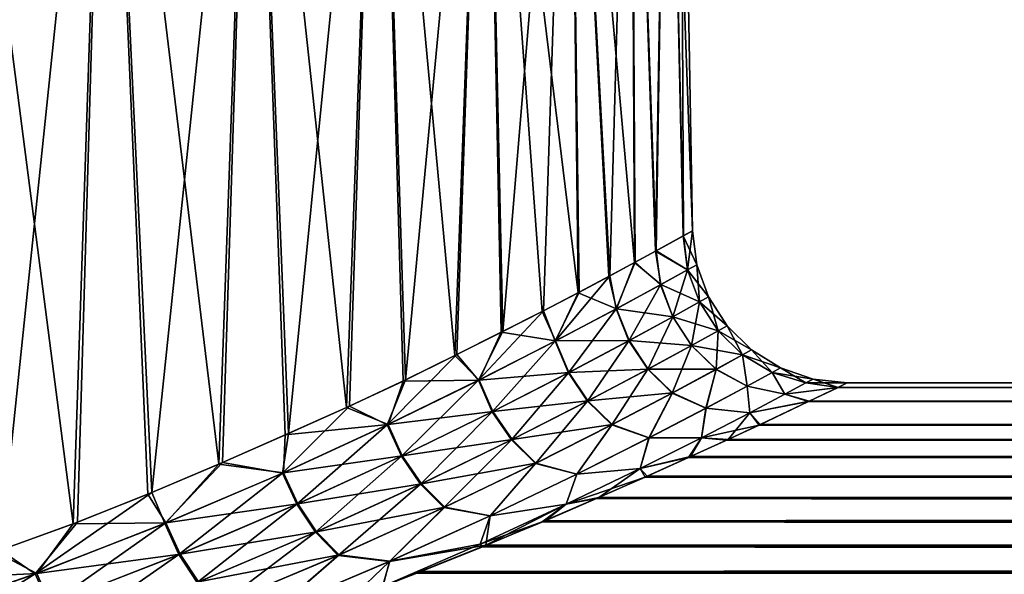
# Model space of a CAD drawing. Header units: metres. Extents: x -150 to 310, y -128 to 84.
# Tile 91 of 256: x -69.77 to -63.41, y 21.76 to 25.35. Entities that reach past the tile are written whole.
import ezdxf

# ---------------------------------------------------------------- set-up
doc = ezdxf.new("R2010")
doc.units = ezdxf.units.M
doc.layers.add('solid_26009703_SW0001', color=7, linetype='CONTINUOUS')

msp = doc.modelspace()

# ---------------------------------------------------------------- linework, layer by layer
at = {"layer": 'solid_26009703_SW0001'}
for points in [[(-69.422447, 22.089209, 8.566362), (-69.207359, 28.5, 8.234692), (-70.25016, 28.5, 9.051468)], [(-69.92276, 21.907877, 8.960169), (-69.422447, 22.089209, 8.566362), (-70.25016, 28.5, 9.051468)], [(-69.89183, 21.919046, -8.93714), (-70.25016, 28.5, -9.051468), (-69.207359, 28.5, -8.234692)], [(-69.393661, 22.100286, -8.54225), (-69.89183, 21.919046, -8.93714), (-69.207359, 28.5, -8.234692)], [(-69.422447, 22.089209, 8.566362), (-68.939911, 22.280519, 8.139118), (-69.207359, 28.5, 8.234692)], [(-68.913849, 22.291109, -8.114574), (-69.393661, 22.100286, -8.54225), (-69.207359, 28.5, -8.234692)], [(-68.480927, 22.475086, 7.682396), (-68.265312, 28.5, 7.292648), (-69.207359, 28.5, 8.234692)], [(-68.939911, 22.280519, 8.139118), (-68.480927, 22.475086, 7.682396), (-69.207359, 28.5, 8.234692)], [(-68.913849, 22.291109, -8.114574), (-69.207359, 28.5, -8.234692), (-68.265312, 28.5, -7.292648)], [(-68.457809, 22.484938, -7.657944), (-68.913849, 22.291109, -8.114574), (-68.265312, 28.5, -7.292648)], [(-68.480927, 22.475086, 7.682396), (-68.051247, 22.664177, 7.202081), (-68.265312, 28.5, 7.292648)], [(-68.031006, 22.673197, -7.178029), (-68.457809, 22.484938, -7.657944), (-68.265312, 28.5, -7.292648)], [(-67.654816, 22.840857, 6.704155), (-67.44854, 28.5, 6.249849), (-68.265312, 28.5, 7.292648)], [(-68.051247, 22.664177, 7.202081), (-67.654816, 22.840857, 6.704155), (-68.265312, 28.5, 7.292648)], [(-68.031006, 22.673197, -7.178029), (-68.265312, 28.5, -7.292648), (-67.44854, 28.5, -6.249849)], [(-67.637177, 22.849077, -6.680581), (-68.031006, 22.673197, -7.178029), (-67.44854, 28.5, -6.249849)], [(-67.654816, 22.840857, 6.704155), (-67.289696, 23.012215, 6.187641), (-67.44854, 28.5, 6.249849)], [(-67.274498, 23.019548, -6.164722), (-67.637177, 22.849077, -6.680581), (-67.44854, 28.5, -6.249849)], [(-66.956665, 23.176193, 5.654893), (-66.75927, 28.5, 5.110221), (-67.44854, 28.5, 6.249849)], [(-67.289696, 23.012215, 6.187641), (-66.956665, 23.176193, 5.654893), (-67.44854, 28.5, 6.249849)], [(-67.274498, 23.019548, -6.164722), (-67.44854, 28.5, -6.249849), (-66.75927, 28.5, -5.110221)], [(-66.943756, 23.182581, -5.632831), (-67.274498, 23.019548, -6.164722), (-66.75927, 28.5, -5.110221)], [(-66.956665, 23.176193, 5.654893), (-66.657036, 23.327745, 5.109829), (-66.75927, 28.5, 5.110221)], [(-66.64624, 23.333197, -5.08878), (-66.943756, 23.182581, -5.632831), (-66.75927, 28.5, -5.110221)], [(-66.159927, 23.582075, 3.997344), (-66.215775, 28.5, 3.901513), (-66.75927, 28.5, 5.110221)], [(-66.391548, 23.4622, 4.556484), (-66.159927, 23.582075, 3.997344), (-66.75927, 28.5, 5.110221)], [(-66.657036, 23.327745, 5.109829), (-66.391548, 23.4622, 4.556484), (-66.75927, 28.5, 5.110221)], [(-66.64624, 23.333197, -5.08878), (-66.75927, 28.5, -5.110221), (-66.215775, 28.5, -3.901513)], [(-66.382675, 23.466799, -4.536547), (-66.64624, 23.333197, -5.08878), (-66.215775, 28.5, -3.901513)], [(-66.152687, 23.585859, -3.978388), (-66.382675, 23.466799, -4.536547), (-66.215775, 28.5, -3.901513)], [(-65.794205, 23.77844, 2.864576), (-65.819397, 28.5, 2.631254), (-66.215775, 28.5, 3.901513)], [(-65.961113, 23.687979, 3.433183), (-65.794205, 23.77844, 2.864576), (-66.215775, 28.5, 3.901513)], [(-66.159927, 23.582075, 3.997344), (-65.961113, 23.687979, 3.433183), (-66.215775, 28.5, 3.901513)], [(-65.955345, 23.690983, -3.415256), (-66.215775, 28.5, -3.901513), (-65.819397, 28.5, -2.631254)], [(-65.955345, 23.690983, -3.415256), (-66.152687, 23.585859, -3.978388), (-66.215775, 28.5, -3.901513)], [(-65.789833, 23.780731, -2.848055), (-65.955345, 23.690983, -3.415256), (-65.819397, 28.5, -2.631254)], [(-65.658485, 23.852015, 2.291954), (-65.58168, 28.5, 1.333262), (-65.819397, 28.5, 2.631254)], [(-65.794205, 23.77844, 2.864576), (-65.658485, 23.852015, 2.291954), (-65.819397, 28.5, 2.631254)], [(-65.655487, 23.853683, -2.277561), (-65.819397, 28.5, -2.631254), (-65.58168, 28.5, -1.333262)], [(-65.655487, 23.853683, -2.277561), (-65.789833, 23.780731, -2.848055), (-65.819397, 28.5, -2.631254)], [(-65.658485, 23.852015, 2.291954), (-65.479637, 23.949562, 1.142536), (-65.58168, 28.5, 1.333262)], [(-65.478806, 23.950239, -1.134311), (-65.655487, 23.853683, -2.277561), (-65.58168, 28.5, -1.333262)], [(-65.42115, 23.982548), (-65.5, 28.5), (-65.58168, 28.5, 1.333262)], [(-65.478806, 23.950239, -1.134311), (-65.58168, 28.5, -1.333262), (-65.5, 28.5)], [(-65.479637, 23.949562, 1.142536), (-65.42115, 23.982548), (-65.58168, 28.5, 1.333262)], [(-65.478806, 23.950239, -1.134311), (-65.5, 28.5), (-65.42115, 23.982548)], [(-65.451523, 23.73139, 1.143343), (-65.479637, 23.949562, 1.142536), (-65.658485, 23.852015, 2.291954)], [(-65.451759, 23.731216, -1.144117), (-65.655487, 23.853683, -2.277561), (-65.478806, 23.950239, -1.134311)], [(-65.393051, 23.763998, 0), (-65.42115, 23.982548), (-65.479637, 23.949562, 1.142536)], [(-65.393051, 23.763998, 0), (-65.479637, 23.949562, 1.142536), (-65.451523, 23.73139, 1.143343)], [(-65.451759, 23.731216, -1.144117), (-65.478806, 23.950239, -1.134311), (-65.42115, 23.982548)], [(-65.451759, 23.731216, -1.144117), (-65.42115, 23.982548), (-65.393051, 23.763998, 0)], [(-65.625565, 23.635159, 2.271894), (-65.658485, 23.852015, 2.291954), (-65.794205, 23.77844, 2.864576)], [(-65.626106, 23.634867, -2.274511), (-65.789833, 23.780731, -2.848055), (-65.655487, 23.853683, -2.277561)], [(-65.451523, 23.73139, 1.143343), (-65.658485, 23.852015, 2.291954), (-65.625565, 23.635159, 2.271894)], [(-65.626106, 23.634867, -2.274511), (-65.655487, 23.853683, -2.277561), (-65.451759, 23.731216, -1.144117)], [(-65.911751, 23.479561, 3.371104), (-65.794205, 23.77844, 2.864576), (-65.961113, 23.687979, 3.433183)], [(-65.913116, 23.478775, -3.375328), (-65.955345, 23.690983, -3.415256), (-65.789833, 23.780731, -2.848055)], [(-65.913116, 23.478775, -3.375328), (-65.789833, 23.780731, -2.848055), (-65.626106, 23.634867, -2.274511)], [(-65.625565, 23.635159, 2.271894), (-65.794205, 23.77844, 2.864576), (-65.911751, 23.479561, 3.371104)], [(-65.626106, 23.634867, -2.274511), (-65.451759, 23.731216, -1.144117), (-65.547485, 23.427673, -2.269299)], [(-65.451523, 23.73139, 1.143343), (-65.625565, 23.635159, 2.271894), (-65.374939, 23.523392, 1.14038)], [(-65.451759, 23.731216, -1.144117), (-65.375175, 23.52323, -1.141154), (-65.547485, 23.427673, -2.269299)], [(-65.451759, 23.731216, -1.144117), (-65.393051, 23.763998, 0), (-65.375175, 23.52323, -1.141154)], [(-65.393051, 23.763998, 0), (-65.451523, 23.73139, 1.143343), (-65.317184, 23.555714, 0)], [(-65.451523, 23.73139, 1.143343), (-65.374939, 23.523392, 1.14038), (-65.317184, 23.555714, 0)], [(-65.375175, 23.52323, -1.141154), (-65.393051, 23.763998, 0), (-65.317184, 23.555714, 0)], [(-66.307297, 23.269983, -4.434665), (-66.152687, 23.585859, -3.978388), (-65.955345, 23.690983, -3.415256)], [(-66.307297, 23.269983, -4.434665), (-65.955345, 23.690983, -3.415256), (-65.913116, 23.478775, -3.375328)], [(-65.911751, 23.479561, 3.371104), (-65.961113, 23.687979, 3.433183), (-66.159927, 23.582075, 3.997344)], [(-65.913116, 23.478775, -3.375328), (-65.626106, 23.634867, -2.274511), (-65.831482, 23.272778, -3.369209)], [(-65.625565, 23.635159, 2.271894), (-65.911751, 23.479561, 3.371104), (-65.546951, 23.427961, 2.266686)], [(-65.626106, 23.634867, -2.274511), (-65.547485, 23.427673, -2.269299), (-65.831482, 23.272778, -3.369209)], [(-65.625565, 23.635159, 2.271894), (-65.546951, 23.427961, 2.266686), (-65.374939, 23.523392, 1.14038)], [(-66.304901, 23.271231, 4.429119), (-66.159927, 23.582075, 3.997344), (-66.391548, 23.4622, 4.556484)], [(-66.307297, 23.269983, -4.434665), (-66.382675, 23.466799, -4.536547), (-66.152687, 23.585859, -3.978388)], [(-65.911751, 23.479561, 3.371104), (-66.159927, 23.582075, 3.997344), (-66.304901, 23.271231, 4.429119)], [(-65.375175, 23.52323, -1.141154), (-65.317184, 23.555714, 0), (-65.254921, 23.337044, -1.143861)], [(-65.317184, 23.555714, 0), (-65.374939, 23.523392, 1.14038), (-65.197296, 23.369261, 0)], [(-65.254921, 23.337044, -1.143861), (-65.317184, 23.555714, 0), (-65.197296, 23.369261, 0)], [(-66.307297, 23.269983, -4.434665), (-65.913116, 23.478775, -3.375328), (-66.222176, 23.065371, -4.429396)], [(-65.911751, 23.479561, 3.371104), (-66.304901, 23.271231, 4.429119), (-65.830124, 23.273556, 3.364981)], [(-65.913116, 23.478775, -3.375328), (-65.831482, 23.272778, -3.369209), (-66.222176, 23.065371, -4.429396)], [(-65.911751, 23.479561, 3.371104), (-65.830124, 23.273556, 3.364981), (-65.546951, 23.427961, 2.266686)], [(-65.547485, 23.427673, -2.269299), (-65.375175, 23.52323, -1.141154), (-65.426231, 23.242201, -2.275286)], [(-65.374939, 23.523392, 1.14038), (-65.546951, 23.427961, 2.266686), (-65.254684, 23.337196, 1.143083)], [(-65.375175, 23.52323, -1.141154), (-65.254921, 23.337044, -1.143861), (-65.426231, 23.242201, -2.275286)], [(-65.374939, 23.523392, 1.14038), (-65.254684, 23.337196, 1.143083), (-65.197296, 23.369261, 0)], [(-66.802551, 23.01668, -5.441958), (-66.64624, 23.333197, -5.08878), (-66.382675, 23.466799, -4.536547)], [(-66.802551, 23.01668, -5.441958), (-66.382675, 23.466799, -4.536547), (-66.307297, 23.269983, -4.434665)], [(-66.304901, 23.271231, 4.429119), (-66.391548, 23.4622, 4.556484), (-66.657036, 23.327745, 5.109829)], [(-65.831482, 23.272778, -3.369209), (-65.547485, 23.427673, -2.269299), (-65.708893, 23.088381, -3.379536)], [(-65.546951, 23.427961, 2.266686), (-65.830124, 23.273556, 3.364981), (-65.425697, 23.242487, 2.272665)], [(-65.547485, 23.427673, -2.269299), (-65.426231, 23.242201, -2.275286), (-65.708893, 23.088381, -3.379536)], [(-65.546951, 23.427961, 2.266686), (-65.425697, 23.242487, 2.272665), (-65.254684, 23.337196, 1.143083)], [(-65.254921, 23.337044, -1.143861), (-65.197296, 23.369261, 0), (-65.096909, 23.18181, -1.152105)], [(-65.197296, 23.369261, 0), (-65.254684, 23.337196, 1.143083), (-65.039276, 23.2138, 0)], [(-65.096909, 23.18181, -1.152105), (-65.197296, 23.369261, 0), (-65.039276, 23.2138, 0)], [(-66.798912, 23.018551, 5.435495), (-66.657036, 23.327745, 5.109829), (-66.956665, 23.176193, 5.654893)], [(-66.802551, 23.01668, -5.441958), (-66.943756, 23.182581, -5.632831), (-66.64624, 23.333197, -5.08878)], [(-66.304901, 23.271231, 4.429119), (-66.657036, 23.327745, 5.109829), (-66.798912, 23.018551, 5.435495)], [(-65.426231, 23.242201, -2.275286), (-65.254921, 23.337044, -1.143861), (-65.268303, 23.087564, -2.292178)], [(-65.254684, 23.337196, 1.143083), (-65.425697, 23.242487, 2.272665), (-65.096664, 23.181953, 1.151321)], [(-65.254921, 23.337044, -1.143861), (-65.096909, 23.18181, -1.152105), (-65.268303, 23.087564, -2.292178)], [(-65.254684, 23.337196, 1.143083), (-65.096664, 23.181953, 1.151321), (-65.039276, 23.2138, 0)], [(-66.802551, 23.01668, -5.441958), (-66.307297, 23.269983, -4.434665), (-66.714073, 22.813444, -5.439533)], [(-66.304901, 23.271231, 4.429119), (-66.798912, 23.018551, 5.435495), (-66.219803, 23.06661, 4.423841)], [(-66.307297, 23.269983, -4.434665), (-66.222176, 23.065371, -4.429396), (-66.714073, 22.813444, -5.439533)], [(-66.304901, 23.271231, 4.429119), (-66.219803, 23.06661, 4.423841), (-65.830124, 23.273556, 3.364981)], [(-66.222176, 23.065371, -4.429396), (-65.831482, 23.272778, -3.369209), (-66.098335, 22.882223, -4.445436)], [(-65.830124, 23.273556, 3.364981), (-66.219803, 23.06661, 4.423841), (-65.707542, 23.089151, 3.375284)], [(-65.831482, 23.272778, -3.369209), (-65.708893, 23.088381, -3.379536), (-66.098335, 22.882223, -4.445436)], [(-65.830124, 23.273556, 3.364981), (-65.707542, 23.089151, 3.375284), (-65.425697, 23.242487, 2.272665)], [(-65.708893, 23.088381, -3.379536), (-65.426231, 23.242201, -2.275286), (-65.551369, 22.934647, -3.405801)], [(-65.425697, 23.242487, 2.272665), (-65.707542, 23.089151, 3.375284), (-65.267769, 23.087849, 2.289537)], [(-65.426231, 23.242201, -2.275286), (-65.268303, 23.087564, -2.292178), (-65.551369, 22.934647, -3.405801)], [(-65.425697, 23.242487, 2.272665), (-65.267769, 23.087849, 2.289537), (-65.096664, 23.181953, 1.151321)], [(-67.39238, 22.728741, -6.389014), (-67.274498, 23.019548, -6.164722), (-66.943756, 23.182581, -5.632831)], [(-67.39238, 22.728741, -6.389014), (-66.943756, 23.182581, -5.632831), (-66.802551, 23.01668, -5.441958)], [(-66.798912, 23.018551, 5.435495), (-66.956665, 23.176193, 5.654893), (-67.289696, 23.012215, 6.187641)], [(-65.268303, 23.087564, -2.292178), (-65.096909, 23.18181, -1.152105), (-65.066429, 22.979486, -2.242912)], [(-65.06636, 22.979517, 2.242618), (-65.096664, 23.181953, 1.151321), (-65.267769, 23.087849, 2.289537)], [(-65.096909, 23.18181, -1.152105), (-65.039276, 23.2138, 0), (-64.905113, 23.067226, -1.126741)], [(-65.096909, 23.18181, -1.152105), (-64.905113, 23.067226, -1.126741), (-65.066429, 22.979486, -2.242912)], [(-64.850883, 23.096973, 0), (-65.039276, 23.2138, 0), (-65.096664, 23.181953, 1.151321)], [(-64.904984, 23.067299, 1.12713), (-64.850883, 23.096973, 0), (-65.096664, 23.181953, 1.151321)], [(-65.06636, 22.979517, 2.242618), (-64.904984, 23.067299, 1.12713), (-65.096664, 23.181953, 1.151321)], [(-64.905113, 23.067226, -1.126741), (-65.039276, 23.2138, 0), (-64.850883, 23.096973, 0)], [(-64.905113, 23.067226, -1.126741), (-64.850883, 23.096973, 0), (-64.687164, 22.999796, -1.044379)], [(-64.641388, 23.024521, 0), (-64.850883, 23.096973, 0), (-64.904984, 23.067299, 1.12713)], [(-64.687164, 22.999796, -1.044379), (-64.850883, 23.096973, 0), (-64.641388, 23.024521, 0)], [(-66.798912, 23.018551, 5.435495), (-66.710449, 22.815311, 5.433043), (-66.219803, 23.06661, 4.423841)], [(-66.714073, 22.813444, -5.439533), (-66.222176, 23.065371, -4.429396), (-66.589554, 22.631533, -5.46282)], [(-66.219803, 23.06661, 4.423841), (-66.710449, 22.815311, 5.433043), (-66.09597, 22.883453, 4.439845)], [(-66.222176, 23.065371, -4.429396), (-66.098335, 22.882223, -4.445436), (-66.589554, 22.631533, -5.46282)], [(-66.219803, 23.06661, 4.423841), (-66.09597, 22.883453, 4.439845), (-65.707542, 23.089151, 3.375284)], [(-66.098335, 22.882223, -4.445436), (-65.708893, 23.088381, -3.379536), (-65.941849, 22.729536, -4.481995)], [(-65.707542, 23.089151, 3.375284), (-66.09597, 22.883453, 4.439845), (-65.550018, 22.935411, 3.401507)], [(-65.708893, 23.088381, -3.379536), (-65.551369, 22.934647, -3.405801), (-65.941849, 22.729536, -4.481995)], [(-65.707542, 23.089151, 3.375284), (-65.550018, 22.935411, 3.401507), (-65.267769, 23.087849, 2.289537)], [(-65.551369, 22.934647, -3.405801), (-65.268303, 23.087564, -2.292178), (-65.333176, 22.836813, -3.33546)], [(-65.332878, 22.837013, 3.334537), (-65.267769, 23.087849, 2.289537), (-65.550018, 22.935411, 3.401507)], [(-65.268303, 23.087564, -2.292178), (-65.066429, 22.979486, -2.242912), (-65.333176, 22.836813, -3.33546)], [(-65.332878, 22.837013, 3.334537), (-65.06636, 22.979517, 2.242618), (-65.267769, 23.087849, 2.289537)], [(-65.066429, 22.979486, -2.242912), (-64.905113, 23.067226, -1.126741), (-64.823395, 22.926733, -2.080964)], [(-64.823433, 22.926699, 2.081558), (-64.904984, 23.067299, 1.12713), (-65.06636, 22.979517, 2.242618)], [(-64.905113, 23.067226, -1.126741), (-64.687164, 22.999796, -1.044379), (-64.823395, 22.926733, -2.080964)], [(-64.687073, 22.999844, 1.045143), (-64.641388, 23.024521, 0), (-64.904984, 23.067299, 1.12713)], [(-64.823433, 22.926699, 2.081558), (-64.687073, 22.999844, 1.045143), (-64.904984, 23.067299, 1.12713)], [(-67.387268, 22.731171, 6.381688), (-67.289696, 23.012215, 6.187641), (-67.654816, 22.840857, 6.704155)], [(-67.39238, 22.728741, -6.389014), (-67.637177, 22.849077, -6.680581), (-67.274498, 23.019548, -6.164722)], [(-67.39238, 22.728741, -6.389014), (-66.802551, 23.01668, -5.441958), (-67.301247, 22.526684, -6.391443)], [(-66.798912, 23.018551, 5.435495), (-67.289696, 23.012215, 6.187641), (-67.387268, 22.731171, 6.381688)], [(-66.798912, 23.018551, 5.435495), (-67.387268, 22.731171, 6.381688), (-66.710449, 22.815311, 5.433043)], [(-66.802551, 23.01668, -5.441958), (-66.714073, 22.813444, -5.439533), (-67.301247, 22.526684, -6.391443)], [(-65.333176, 22.836813, -3.33546), (-65.066429, 22.979486, -2.242912), (-65.048996, 22.807402, -3.099546)], [(-65.049049, 22.807409, 3.099795), (-65.06636, 22.979517, 2.242618), (-65.332878, 22.837013, 3.334537)], [(-65.066429, 22.979486, -2.242912), (-64.823395, 22.926733, -2.080964), (-65.048996, 22.807402, -3.099546)], [(-65.049049, 22.807409, 3.099795), (-64.823433, 22.926699, 2.081558), (-65.06636, 22.979517, 2.242618)], [(-64.823433, 22.926699, 2.081558), (-64.48127, 22.96979, 1.17846), (-64.687073, 22.999844, 1.045143)], [(-64.823433, 22.926699, 2.081558), (-64.671761, 22.879175, 2.354427), (-64.48127, 22.96979, 1.17846)], [(-64.823395, 22.926733, -2.080964), (-64.687164, 22.999796, -1.044379), (-64.479362, 22.970449, -1.165521)], [(-64.823395, 22.926733, -2.080964), (-64.479362, 22.970449, -1.165521), (-64.667244, 22.881376, -2.33295)], [(-64.687164, 22.999796, -1.044379), (-64.641388, 23.024521, 0), (-64.479362, 22.970449, -1.165521)], [(-64.687073, 22.999844, 1.045143), (-64.421303, 23), (-64.641388, 23.024521, 0)], [(-64.687073, 22.999844, 1.045143), (-64.48127, 22.96979, 1.17846), (-64.421303, 23)], [(64.667213, 22.88139, 2.332802), (-64.48127, 22.96979, 1.17846), (-64.671761, 22.879175, 2.354427)], [(-64.667244, 22.881376, -2.33295), (-64.479362, 22.970449, -1.165521), (64.481255, 22.969795, -1.178337)], [(-64.667244, 22.881376, -2.33295), (64.481255, 22.969795, -1.178337), (64.671715, 22.879196, -2.354223)], [(-64.641388, 23.024521, 0), (-64.421303, 23), (-64.479362, 22.970449, -1.165521)], [(64.421303, 23), (-64.421303, 23), (-64.48127, 22.96979, 1.17846)], [(64.479355, 22.970453, 1.165433), (64.421303, 23), (-64.48127, 22.96979, 1.17846)], [(64.667213, 22.88139, 2.332802), (64.479355, 22.970453, 1.165433), (-64.48127, 22.96979, 1.17846)], [(-64.479362, 22.970449, -1.165521), (-64.421303, 23), (64.481255, 22.969795, -1.178337)], [(64.481255, 22.969795, -1.178337), (-64.421303, 23), (64.421303, 23)], [(-66.09597, 22.883453, 4.439845), (-65.939468, 22.730761, 4.476346), (-65.550018, 22.935411, 3.401507)], [(-65.941849, 22.729536, -4.481995), (-65.551369, 22.934647, -3.405801), (-65.70179, 22.644808, -4.39439)], [(-65.701241, 22.645092, 4.393048), (-65.550018, 22.935411, 3.401507), (-65.939468, 22.730761, 4.476346)], [(-65.551369, 22.934647, -3.405801), (-65.333176, 22.836813, -3.33546), (-65.70179, 22.644808, -4.39439)], [(-65.701241, 22.645092, 4.393048), (-65.332878, 22.837013, 3.334537), (-65.550018, 22.935411, 3.401507)], [(-65.049049, 22.807409, 3.099795), (-64.671761, 22.879175, 2.354427), (-64.823433, 22.926699, 2.081558)], [(-65.048996, 22.807402, -3.099546), (-64.823395, 22.926733, -2.080964), (-64.667244, 22.881376, -2.33295)], [(-68.070206, 22.416637, -7.268421), (-68.031006, 22.673197, -7.178029), (-67.637177, 22.849077, -6.680581)], [(-68.070206, 22.416637, -7.268421), (-67.637177, 22.849077, -6.680581), (-67.39238, 22.728741, -6.389014)], [(-67.387268, 22.731171, 6.381688), (-67.654816, 22.840857, 6.704155), (-68.051247, 22.664177, 7.202081)], [(-66.710449, 22.815311, 5.433043), (-66.58593, 22.633394, 5.456275), (-66.09597, 22.883453, 4.439845)], [(-66.589554, 22.631533, -5.46282), (-66.098335, 22.882223, -4.445436), (-66.435112, 22.479885, -5.510674)], [(-66.09597, 22.883453, 4.439845), (-66.58593, 22.633394, 5.456275), (-65.939468, 22.730761, 4.476346)], [(-66.098335, 22.882223, -4.445436), (-65.941849, 22.729536, -4.481995), (-66.435112, 22.479885, -5.510674)], [(-65.049049, 22.807409, 3.099795), (-64.99057, 22.727688, 3.528767), (-64.671761, 22.879175, 2.354427)], [(-65.048996, 22.807402, -3.099546), (-64.667244, 22.881376, -2.33295), (-64.982803, 22.731489, -3.504202)], [(64.982742, 22.731516, 3.504026), (-64.671761, 22.879175, 2.354427), (-64.99057, 22.727688, 3.528767)], [(-64.982803, 22.731489, -3.504202), (-64.667244, 22.881376, -2.33295), (64.671715, 22.879196, -2.354223)], [(-64.982803, 22.731489, -3.504202), (64.671715, 22.879196, -2.354223), (64.990494, 22.727724, -3.52853)], [(64.982742, 22.731516, 3.504026), (64.667213, 22.88139, 2.332802), (-64.671761, 22.879175, 2.354427)], [(-67.387268, 22.731171, 6.381688), (-67.296158, 22.529104, 6.384069), (-66.710449, 22.815311, 5.433043)], [(-67.301247, 22.526684, -6.391443), (-66.714073, 22.813444, -5.439533), (-67.177139, 22.345833, -6.423489)], [(-66.710449, 22.815311, 5.433043), (-67.296158, 22.529104, 6.384069), (-66.58593, 22.633394, 5.456275)], [(-66.714073, 22.813444, -5.439533), (-66.589554, 22.631533, -5.46282), (-67.177139, 22.345833, -6.423489)], [(-65.70179, 22.644808, -4.39439), (-65.333176, 22.836813, -3.33546), (-65.361588, 22.645679, -4.092082)], [(-65.361603, 22.645685, 4.092221), (-65.332878, 22.837013, 3.334537), (-65.701241, 22.645092, 4.393048)], [(-65.361603, 22.645685, 4.092221), (-65.049049, 22.807409, 3.099795), (-65.332878, 22.837013, 3.334537)], [(-65.361603, 22.645685, 4.092221), (-64.99057, 22.727688, 3.528767), (-65.049049, 22.807409, 3.099795)], [(-65.333176, 22.836813, -3.33546), (-65.048996, 22.807402, -3.099546), (-65.361588, 22.645679, -4.092082)], [(-65.361588, 22.645679, -4.092082), (-65.048996, 22.807402, -3.099546), (-65.190552, 22.634258, -4.085382)], [(-65.048996, 22.807402, -3.099546), (-64.982803, 22.731489, -3.504202), (-65.190552, 22.634258, -4.085382)], [(-68.070206, 22.416637, -7.268421), (-67.39238, 22.728741, -6.389014), (-67.97773, 22.215378, -7.277576)], [(-67.387268, 22.731171, 6.381688), (-68.051247, 22.664177, 7.202081), (-68.063652, 22.419594, 7.260672)], [(-67.387268, 22.731171, 6.381688), (-68.063652, 22.419594, 7.260672), (-67.296158, 22.529104, 6.384069)], [(-67.39238, 22.728741, -6.389014), (-67.301247, 22.526684, -6.391443), (-67.97773, 22.215378, -7.277576)], [(-66.58593, 22.633394, 5.456275), (-66.431473, 22.481743, 5.504049), (-65.939468, 22.730761, 4.476346)], [(-66.435112, 22.479885, -5.510674), (-65.941849, 22.729536, -4.481995), (-66.16832, 22.410139, -5.410482)], [(-66.16748, 22.410601, 5.40894), (-65.939468, 22.730761, 4.476346), (-66.431473, 22.481743, 5.504049)], [(-65.941849, 22.729536, -4.481995), (-65.70179, 22.644808, -4.39439), (-66.16832, 22.410139, -5.410482)], [(-66.16748, 22.410601, 5.40894), (-65.701241, 22.645092, 4.393048), (-65.939468, 22.730761, 4.476346)], [(-65.361603, 22.645685, 4.092221), (-65.200233, 22.629715, 4.110473), (-64.99057, 22.727688, 3.528767)], [(65.190475, 22.634291, 4.0852), (-64.99057, 22.727688, 3.528767), (-65.200233, 22.629715, 4.110473)], [(-65.190552, 22.634258, -4.085382), (-64.982803, 22.731489, -3.504202), (64.990494, 22.727724, -3.52853)], [(-65.190552, 22.634258, -4.085382), (64.990494, 22.727724, -3.52853), (65.200134, 22.629759, -4.11023)], [(65.190475, 22.634291, 4.0852), (64.982742, 22.731516, 3.504026), (-64.99057, 22.727688, 3.528767)], [(-68.063652, 22.419594, 7.260672), (-68.051247, 22.664177, 7.202081), (-68.480927, 22.475086, 7.682396)], [(-68.070206, 22.416637, -7.268421), (-68.457809, 22.484938, -7.657944), (-68.031006, 22.673197, -7.178029)], [(-67.296158, 22.529104, 6.384069), (-67.172035, 22.348244, 6.416039), (-66.58593, 22.633394, 5.456275)], [(-67.177139, 22.345833, -6.423489), (-66.589554, 22.631533, -5.46282), (-67.026146, 22.195074, -6.483576)], [(-66.58593, 22.633394, 5.456275), (-67.172035, 22.348244, 6.416039), (-66.431473, 22.481743, 5.504049)], [(-66.589554, 22.631533, -5.46282), (-66.435112, 22.479885, -5.510674), (-67.026146, 22.195074, -6.483576)], [(-66.16832, 22.410139, -5.410482), (-65.70179, 22.644808, -4.39439), (-65.758179, 22.446388, -5.051443)], [(-65.758232, 22.446375, 5.051574), (-65.701241, 22.645092, 4.393048), (-66.16748, 22.410601, 5.40894)], [(-65.758232, 22.446375, 5.051574), (-65.445602, 22.517914, 4.684393), (-65.361603, 22.645685, 4.092221)], [(-65.758232, 22.446375, 5.051574), (-65.361603, 22.645685, 4.092221), (-65.701241, 22.645092, 4.393048)], [(-65.758179, 22.446388, -5.051443), (-65.361588, 22.645679, -4.092082), (-65.433762, 22.523304, -4.658411)], [(-65.70179, 22.644808, -4.39439), (-65.361588, 22.645679, -4.092082), (-65.758179, 22.446388, -5.051443)], [(-65.361603, 22.645685, 4.092221), (-65.445602, 22.517914, 4.684393), (-65.200233, 22.629715, 4.110473)], [(65.433678, 22.523342, 4.658225), (-65.200233, 22.629715, 4.110473), (-65.445602, 22.517914, 4.684393)], [(-65.361588, 22.645679, -4.092082), (-65.190552, 22.634258, -4.085382), (-65.433762, 22.523304, -4.658411)], [(-65.433762, 22.523304, -4.658411), (-65.190552, 22.634258, -4.085382), (65.200134, 22.629759, -4.11023)], [(-65.433762, 22.523304, -4.658411), (65.200134, 22.629759, -4.11023), (65.445488, 22.517967, -4.684142)], [(65.433678, 22.523342, 4.658225), (65.190475, 22.634291, 4.0852), (-65.200233, 22.629715, 4.110473)], [(-68.063652, 22.419594, 7.260672), (-67.971176, 22.218334, 7.26976), (-67.296158, 22.529104, 6.384069)], [(-67.97773, 22.215378, -7.277576), (-67.301247, 22.526684, -6.391443), (-67.855598, 22.035242, -7.319735)], [(-67.296158, 22.529104, 6.384069), (-67.971176, 22.218334, 7.26976), (-67.172035, 22.348244, 6.416039)], [(-67.301247, 22.526684, -6.391443), (-67.177139, 22.345833, -6.423489), (-67.855598, 22.035242, -7.319735)], [(-65.758179, 22.446388, -5.051443), (-65.433762, 22.523304, -4.658411), (-65.712128, 22.398071, -5.227468)], [(-65.712128, 22.398071, -5.227468), (-65.433762, 22.523304, -4.658411), (65.445488, 22.517967, -4.684142)], [(65.712029, 22.398113, 5.227283), (65.433678, 22.523342, 4.658225), (-65.445602, 22.517914, 4.684393)], [(-68.822121, 22.094934, 8.066336), (-68.480927, 22.475086, 7.682396), (-68.939911, 22.280519, 8.139118)], [(-68.830147, 22.09161, -8.074072), (-68.913849, 22.291109, -8.114574), (-68.457809, 22.484938, -7.657944)], [(-68.830147, 22.09161, -8.074072), (-68.457809, 22.484938, -7.657944), (-68.070206, 22.416637, -7.268421)], [(-68.063652, 22.419594, 7.260672), (-68.480927, 22.475086, 7.682396), (-68.822121, 22.094934, 8.066336)], [(-67.172035, 22.348244, 6.416039), (-67.021004, 22.197477, 6.476025), (-66.431473, 22.481743, 5.504049)], [(-67.026146, 22.195074, -6.483576), (-66.435112, 22.479885, -5.510674), (-66.728508, 22.140991, -6.375988)], [(-66.72731, 22.141563, 6.374198), (-66.431473, 22.481743, 5.504049), (-67.021004, 22.197477, 6.476025)], [(-66.435112, 22.479885, -5.510674), (-66.16832, 22.410139, -5.410482), (-66.728508, 22.140991, -6.375988)], [(-66.72731, 22.141563, 6.374198), (-66.16748, 22.410601, 5.40894), (-66.431473, 22.481743, 5.504049)], [(-65.758232, 22.446375, 5.051574), (-65.726402, 22.391716, 5.254623), (-65.445602, 22.517914, 4.684393)], [(65.712029, 22.398113, 5.227283), (-65.445602, 22.517914, 4.684393), (-65.726402, 22.391716, 5.254623)], [(-65.712128, 22.398071, -5.227468), (65.445488, 22.517967, -4.684142), (65.726273, 22.391777, -5.254365)], [(-68.830147, 22.09161, -8.074072), (-68.070206, 22.416637, -7.268421), (-68.738174, 21.890675, -8.091558)], [(-68.063652, 22.419594, 7.260672), (-68.822121, 22.094934, 8.066336), (-67.971176, 22.218334, 7.26976)], [(-68.070206, 22.416637, -7.268421), (-67.97773, 22.215378, -7.277576), (-68.738174, 21.890675, -8.091558)], [(-66.728508, 22.140991, -6.375988), (-66.16832, 22.410139, -5.410482), (-66.235764, 22.215204, -5.971108)], [(-66.235825, 22.215227, 5.971333), (-66.16748, 22.410601, 5.40894), (-66.72731, 22.141563, 6.374198)], [(-66.235825, 22.215227, 5.971333), (-65.726402, 22.391716, 5.254623), (-65.758232, 22.446375, 5.051574)], [(-66.235825, 22.215227, 5.971333), (-65.758232, 22.446375, 5.051574), (-66.16748, 22.410601, 5.40894)], [(-66.235764, 22.215204, -5.971108), (-65.758179, 22.446388, -5.051443), (-66.025108, 22.259399, -5.789571)], [(-66.16832, 22.410139, -5.410482), (-65.758179, 22.446388, -5.051443), (-66.235764, 22.215204, -5.971108)], [(-65.758179, 22.446388, -5.051443), (-65.712128, 22.398071, -5.227468), (-66.025108, 22.259399, -5.789571)], [(-66.025108, 22.259399, -5.789571), (-65.712128, 22.398071, -5.227468), (65.726273, 22.391777, -5.254365)], [(66.025002, 22.259447, 5.78939), (65.712029, 22.398113, 5.227283), (-65.726402, 22.391716, 5.254623)], [(-67.971176, 22.218334, 7.26976), (-67.84903, 22.0382, 7.311821), (-67.172035, 22.348244, 6.416039)], [(-67.855598, 22.035242, -7.319735), (-67.177139, 22.345833, -6.423489), (-67.709824, 21.885086, -7.392825)], [(-67.172035, 22.348244, 6.416039), (-67.84903, 22.0382, 7.311821), (-67.021004, 22.197477, 6.476025)], [(-67.177139, 22.345833, -6.423489), (-67.026146, 22.195074, -6.483576), (-67.709824, 21.885086, -7.392825)], [(-66.235825, 22.215227, 5.971333), (-66.042046, 22.252028, 5.817844), (-65.726402, 22.391716, 5.254623)], [(66.025002, 22.259447, 5.78939), (-65.726402, 22.391716, 5.254623), (-66.042046, 22.252028, 5.817844)], [(-66.025108, 22.259399, -5.789571), (65.726273, 22.391777, -5.254365), (66.041885, 22.252096, -5.817581)], [(-69.666656, 21.765318, -8.800523), (-69.393661, 22.100286, -8.54225), (-68.913849, 22.291109, -8.114574)], [(-69.666656, 21.765318, -8.800523), (-68.913849, 22.291109, -8.114574), (-68.830147, 22.09161, -8.074072)], [(-68.822121, 22.094934, 8.066336), (-68.939911, 22.280519, 8.139118), (-69.422447, 22.089209, 8.566362)], [(-68.822121, 22.094934, 8.066336), (-68.730133, 21.894003, 8.083732), (-67.971176, 22.218334, 7.26976)], [(-68.738174, 21.890675, -8.091558), (-67.97773, 22.215378, -7.277576), (-68.620064, 21.710833, -8.144916)], [(-67.971176, 22.218334, 7.26976), (-68.730133, 21.894003, 8.083732), (-67.84903, 22.0382, 7.311821)], [(-67.97773, 22.215378, -7.277576), (-67.855598, 22.035242, -7.319735), (-68.620064, 21.710833, -8.144916)], [(-66.791153, 21.95866, 6.845664), (-66.392319, 22.101068, 6.367322), (-66.235825, 22.215227, 5.971333)], [(-66.791153, 21.95866, 6.845664), (-66.235825, 22.215227, 5.971333), (-66.72731, 22.141563, 6.374198)], [(-66.75499, 21.950485, -6.868492), (-66.235764, 22.215204, -5.971108), (-66.372589, 22.109447, -6.338164)], [(-66.728508, 22.140991, -6.375988), (-66.235764, 22.215204, -5.971108), (-66.75499, 21.950485, -6.868492)], [(66.372467, 22.109499, 6.337987), (-66.042046, 22.252028, 5.817844), (-66.392319, 22.101068, 6.367322)], [(-66.235825, 22.215227, 5.971333), (-66.392319, 22.101068, 6.367322), (-66.042046, 22.252028, 5.817844)], [(-66.372589, 22.109447, -6.338164), (-66.025108, 22.259399, -5.789571), (66.041885, 22.252096, -5.817581)], [(-66.235764, 22.215204, -5.971108), (-66.025108, 22.259399, -5.789571), (-66.372589, 22.109447, -6.338164)], [(-66.372589, 22.109447, -6.338164), (66.041885, 22.252096, -5.817581), (66.392136, 22.101145, -6.367055)], [(66.372467, 22.109499, 6.337987), (66.025002, 22.259447, 5.78939), (-66.042046, 22.252028, 5.817844)], [(-67.84903, 22.0382, 7.311821), (-67.703194, 21.888044, 7.384789), (-67.021004, 22.197477, 6.476025)], [(-67.709824, 21.885086, -7.392825), (-67.026146, 22.195074, -6.483576), (-67.377914, 21.846216, -7.283629)], [(-67.376472, 21.846891, 7.281749), (-67.021004, 22.197477, 6.476025), (-67.703194, 21.888044, 7.384789)], [(-67.026146, 22.195074, -6.483576), (-66.728508, 22.140991, -6.375988), (-67.377914, 21.846216, -7.283629)], [(-67.377914, 21.846216, -7.283629), (-66.728508, 22.140991, -6.375988), (-66.75499, 21.950485, -6.868492)], [(-67.376472, 21.846891, 7.281749), (-66.72731, 22.141563, 6.374198), (-67.021004, 22.197477, 6.476025)], [(-66.791153, 21.95866, 6.845664), (-66.72731, 22.141563, 6.374198), (-67.376472, 21.846891, 7.281749)], [(-69.657181, 21.768812, 8.793093), (-69.422447, 22.089209, 8.566362), (-69.92276, 21.907877, 8.960169)], [(-69.666656, 21.765318, -8.800523), (-69.89183, 21.919046, -8.93714), (-69.393661, 22.100286, -8.54225)], [(-69.666656, 21.765318, -8.800523), (-68.830147, 22.09161, -8.074072), (-69.577522, 21.564159, -8.827559)], [(-68.822121, 22.094934, 8.066336), (-69.422447, 22.089209, 8.566362), (-69.657181, 21.768812, 8.793093)], [(-68.822121, 22.094934, 8.066336), (-69.657181, 21.768812, 8.793093), (-68.730133, 21.894003, 8.083732)], [(-68.830147, 22.09161, -8.074072), (-68.738174, 21.890675, -8.091558), (-69.577522, 21.564159, -8.827559)], [(-66.791153, 21.95866, 6.845664), (-66.777596, 21.941181, 6.89816), (-66.392319, 22.101068, 6.367322)], [(66.754852, 21.950541, 6.868314), (-66.392319, 22.101068, 6.367322), (-66.777596, 21.941181, 6.89816)], [(-66.75499, 21.950485, -6.868492), (-66.372589, 22.109447, -6.338164), (66.392136, 22.101145, -6.367055)], [(-66.75499, 21.950485, -6.868492), (66.392136, 22.101145, -6.367055), (66.77739, 21.941265, -6.897892)], [(66.754852, 21.950541, 6.868314), (66.372467, 22.109499, 6.337987), (-66.392319, 22.101068, 6.367322)], [(-68.730133, 21.894003, 8.083732), (-68.611977, 21.714163, 8.136971), (-67.84903, 22.0382, 7.311821)], [(-68.620064, 21.710833, -8.144916), (-67.855598, 22.035242, -7.319735), (-68.481628, 21.560921, -8.231521)], [(-67.84903, 22.0382, 7.311821), (-68.611977, 21.714163, 8.136971), (-67.703194, 21.888044, 7.384789)], [(-67.855598, 22.035242, -7.319735), (-67.709824, 21.885086, -7.392825), (-68.481628, 21.560921, -8.231521)], [(-66.791153, 21.95866, 6.845664), (-67.422264, 21.684141, 7.667987), (-66.777596, 21.941181, 6.89816)], [(-66.791153, 21.95866, 6.845664), (-67.376472, 21.846891, 7.281749), (-67.422264, 21.684141, 7.667987)], [(-66.75499, 21.950485, -6.868492), (-67.175331, 21.781141, -7.387955), (-67.421898, 21.684212, -7.667787)], [(-67.377914, 21.846216, -7.283629), (-66.75499, 21.950485, -6.868492), (-67.421898, 21.684212, -7.667787)], [(-67.175331, 21.781141, -7.387955), (-66.75499, 21.950485, -6.868492), (66.77739, 21.941265, -6.897892)], [(67.175171, 21.781202, 7.387774), (66.754852, 21.950541, 6.868314), (-66.777596, 21.941181, 6.89816)], [(-70.574211, 21.449966, -9.442017), (-69.89183, 21.919046, -8.93714), (-69.666656, 21.765318, -8.800523)], [(-69.657181, 21.768812, 8.793093), (-69.92276, 21.907877, 8.960169), (-70.442574, 21.728365, 9.323194)], [(-69.657181, 21.768812, 8.793093), (-69.568001, 21.567659, 8.820019), (-68.730133, 21.894003, 8.083732)], [(-69.577522, 21.564159, -8.827559), (-68.738174, 21.890675, -8.091558), (-69.465881, 21.384117, -8.892831)], [(-68.730133, 21.894003, 8.083732), (-69.568001, 21.567659, 8.820019), (-68.611977, 21.714163, 8.136971)], [(-68.738174, 21.890675, -8.091558), (-68.620064, 21.710833, -8.144916), (-69.465881, 21.384117, -8.892831)], [(-68.611977, 21.714163, 8.136971), (-68.47345, 21.564253, 8.22344), (-67.703194, 21.888044, 7.384789)], [(-68.481628, 21.560921, -8.231521), (-67.709824, 21.885086, -7.392825), (-68.112526, 21.53546, -8.126721)], [(-68.110954, 21.53616, 8.125039), (-67.703194, 21.888044, 7.384789), (-68.47345, 21.564253, 8.22344)], [(-67.709824, 21.885086, -7.392825), (-67.377914, 21.846216, -7.283629), (-68.112526, 21.53546, -8.126721)], [(-68.110954, 21.53616, 8.125039), (-67.376472, 21.846891, 7.281749), (-67.703194, 21.888044, 7.384789)], [(-66.777596, 21.941181, 6.89816), (-67.422264, 21.684141, 7.667987), (-67.201073, 21.77096, 7.417902)], [(67.175171, 21.781202, 7.387774), (-66.777596, 21.941181, 6.89816), (-67.201073, 21.77096, 7.417902)], [(-67.175331, 21.781141, -7.387955), (66.77739, 21.941265, -6.897892), (67.200844, 21.771051, -7.417636)], [(-68.112526, 21.53546, -8.126721), (-67.377914, 21.846216, -7.283629), (-67.629509, 21.604103, -7.890675)], [(-68.110954, 21.53616, 8.125039), (-67.422264, 21.684141, 7.667987), (-67.376472, 21.846891, 7.281749)], [(-67.377914, 21.846216, -7.283629), (-67.421898, 21.684212, -7.667787), (-67.629509, 21.604103, -7.890675)], [(-70.574211, 21.449966, -9.442017), (-69.666656, 21.765318, -8.800523), (-70.490685, 21.248041, -9.479327)], [(-69.657181, 21.768812, 8.793093), (-70.442574, 21.728365, 9.323194), (-70.56356, 21.453466, 9.435223)], [(-69.657181, 21.768812, 8.793093), (-70.56356, 21.453466, 9.435223), (-69.568001, 21.567659, 8.820019)], [(-69.666656, 21.765318, -8.800523), (-69.577522, 21.564159, -8.827559), (-70.490685, 21.248041, -9.479327)], [(67.421898, 21.68421, 7.667791), (-67.201073, 21.77096, 7.417902), (-67.422264, 21.684141, 7.667987)], [(-67.421898, 21.684212, -7.667787), (-67.175331, 21.781141, -7.387955), (67.200844, 21.771051, -7.417636)], [(-67.421898, 21.684212, -7.667787), (67.200844, 21.771051, -7.417636), (67.422256, 21.684141, -7.667985)], [(67.421898, 21.68421, 7.667791), (67.175171, 21.781202, 7.387774), (-67.201073, 21.77096, 7.417902)]]:
    msp.add_3dface(points, dxfattribs=at)

doc.saveas('drawing.dxf')
